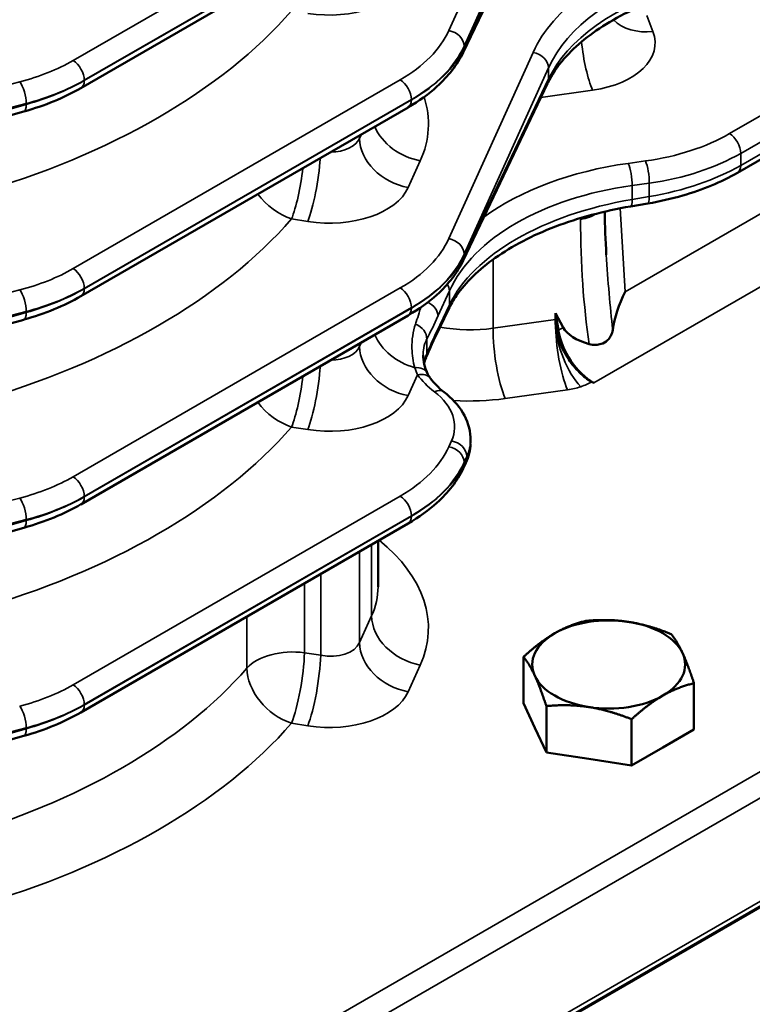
# Model space of a CAD drawing. Header units: inches. Extents: x 1 to 237, y 4 to 150.
# Tile 156 of 237: x 172.51 to 175.21, y 90.63 to 94.25. Entities that reach past the tile are written whole.
import ezdxf

# ---------------------------------------------------------------- set-up
doc = ezdxf.new("R2010")
doc.units = ezdxf.units.IN
doc.header["$LTSCALE"] = 7
doc.header["$MEASUREMENT"] = 0
doc.layers.add('Visible (ANSI)', color=7, linetype='Continuous', lineweight=50)
doc.layers.add('Visible Narrow (ANSI)', color=7, linetype='Continuous', lineweight=35)

msp = doc.modelspace()

# ---------------------------------------------------------------- linework, layer by layer
at = {"layer": 'Visible (ANSI)'}
for p, q in [((174.4552, 94.7802), (174.1452, 94.1292)), ((172.7393, 93.9979), (173.9424, 94.6925)), ((174.4552, 94.0147), (174.1452, 93.3637)), ((172.5292, 93.9115), (172.1462, 93.8043)), ((172.7393, 93.2324), (173.9424, 93.927)), ((175.5603, 93.9212), (175.1534, 93.6862)), ((174.8241, 93.5733), (174.7608, 93.5626)), ((174.0907, 93.1836), (174.0433, 93.0839)), ((172.5292, 93.1461), (172.1462, 93.0388)), ((172.7393, 92.4669), (173.9424, 93.1616)), ((174.4847, 93.1697), (174.4845, 93.1464)), ((174.5131, 93.1176), (174.4847, 93.1697)), ((174.4951, 93.1072), (174.4847, 93.1697)), ((174.6255, 92.9133), (174.6176, 92.9179)), ((174.1723, 92.6937), (174.1723, 92.7044)), ((174.1549, 92.6186), (174.1452, 92.5982)), ((172.7393, 91.7015), (173.9424, 92.3961)), ((172.5292, 92.3806), (172.1462, 92.2734)), ((173.8322, 92.3325), (173.8322, 92.1637)), ((174.367, 91.7356), (174.367, 91.906)), ((174.9938, 91.6386), (174.9938, 91.809)), ((173.4833, 89.9753), (176.5681, 91.7563)), ((173.4857, 89.9743), (176.5691, 91.7545)), ((174.409, 91.6451), (174.367, 91.7356)), ((174.451, 91.5546), (174.451, 91.7251)), ((174.7644, 91.5061), (174.7644, 91.6766)), ((174.451, 91.5546), (174.409, 91.6451)), ((174.9938, 91.6386), (174.8791, 91.5723)), ((172.5292, 91.6151), (172.148, 91.5084)), ((174.6077, 91.5304), (174.451, 91.5546)), ((174.8791, 91.5723), (174.7644, 91.5061)), ((174.7644, 91.5061), (174.6077, 91.5304))]:
    msp.add_line(p, q, dxfattribs=at)
for centre, major_axis, ratio, start_param, end_param in [((174.091, 94.155), (0.0542, -0.0258), 0.798634, 6.281894, 6.283185), ((174.4011, 94.0405), (0.0542, -0.0258), 0.798634, 0, 0.003352), ((172.513, 93.9693), (0.0162, -0.0578), 0.338147, 0, 0.005758), ((173.9124, 93.979), (0.03, -0.052), 0.57735, 0, 0.006133), ((174.814, 93.6325), (0.01, -0.0592), 0.201213, 0, 0.0052), ((174.091, 93.3895), (0.0542, -0.0258), 0.798634, 6.281881, 6.283185), ((174.8724, 93.2055), (-0.1356, -0.2516), 0.478848, 4.796225, 5.346121), ((172.513, 93.2038), (0.0162, -0.0578), 0.338147, 0, 0.005762), ((173.9124, 93.2135), (0.03, -0.052), 0.57735, 0, 0.006135), ((174.6483, 93.0565), (0.1345, -0.1618), 0.57836, 3.739661, 3.817666), ((174.6313, 93.0663), (0.0991, -0.1622), 0.60156, 4.121462, 5.447912), ((174.8721, 93.2054), (-0.366, -0.0685), 0.410754, 0.132698, 0.693399), ((173.9534, 93.0301), (0.0551, -0.0238), 0.758427, 6.282314, 6.284775), ((174.091, 92.624), (0.0542, -0.0258), 0.798634, 6.281864, 6.283185), ((173.9124, 92.4481), (0.03, -0.052), 0.57735, 0, 0.006139), ((172.513, 92.4384), (0.0162, -0.0578), 0.338147, 0, 0.005768), ((173.1422, 92.1814), (-0.6898, 0.0279), 0.602438, 3.165398, 3.165918), ((174.6804, 91.878), (-0.281, 0), 0.57735, 4.45059, 5.497787), ((174.6804, 91.878), (0.281, 0), 0.57735, 0.261799, 1.308997), ((174.6804, 91.878), (-0.281, 0), 0.57735, 5.497787, 6.544985), ((174.6804, 91.878), (0.281, 0), 0.57735, 5.497787, 6.544985), ((174.6804, 91.878), (-0.281, 0), 0.57735, 0.261799, 1.308997), ((174.6804, 91.878), (0.281, 0), 0.57735, 4.45059, 5.497787), ((172.513, 91.6729), (0.0162, -0.0578), 0.338147, 0, 0.005774)]:
    msp.add_ellipse(centre, major_axis=major_axis, ratio=ratio, start_param=start_param, end_param=end_param, dxfattribs=at)
for points, knots in [([(174.9248, 94.346), (174.8353, 94.3179), (174.7525, 94.2818), (174.6152, 94.2004), (174.5585, 94.1542), (174.4912, 94.0773), (174.4708, 94.0471), (174.4563, 94.0171)], [0, 0, 0, 0, 0.775134, 0.775134, 1.535188, 1.535188, 2.007377, 2.007377, 2.007377, 2.007377]), ([(174.1451, 94.1291), (174.1235, 94.0836), (174.0902, 94.0413), (174.0182, 93.976), (173.9827, 93.9504), (173.9433, 93.9276)], [0, 0, 0, 0, 0.564217, 0.564217, 0.97806, 0.97806, 0.97806, 0.97806]), ([(175.1535, 93.6864), (175.0947, 93.6524), (175.0259, 93.6239), (174.9114, 93.5908), (174.8685, 93.5809), (174.8247, 93.5735)], [0, 0, 0, 0, 0.6175873, 0.6175873, 0.9626442, 0.9626442, 0.9626442, 0.9626442]), ([(174.7608, 93.5627), (174.663, 93.5461), (174.5684, 93.5206), (174.4002, 93.4565), (174.3246, 93.417), (174.2027, 93.3306), (174.154, 93.2828), (174.1091, 93.2182), (174.0993, 93.2014), (174.0912, 93.1847)], [0, 0, 0, 0, 0.772944, 0.772944, 1.541793, 1.541793, 2.295743, 2.295743, 2.559268, 2.559268, 2.559268, 2.559268]), ([(174.1451, 93.3636), (174.1235, 93.3182), (174.0902, 93.2758), (174.0182, 93.2105), (173.9827, 93.185), (173.9433, 93.1621)], [0, 0, 0, 0, 0.5642193, 0.5642193, 0.9780809, 0.9780809, 0.9780809, 0.9780809]), ([(174.4844, 93.134), (174.4851, 93.1295), (174.4855, 93.1249), (174.487, 93.1138), (174.4881, 93.1072), (174.4925, 93.0873), (174.4966, 93.0738), (174.5099, 93.0394), (174.5206, 93.0186), (174.5452, 92.9821), (174.5585, 92.9662), (174.5871, 92.9385), (174.6023, 92.9267), (174.6176, 92.9179)], [0.000253, 0.000253, 0.000253, 0.000253, 0.040856, 0.040856, 0.0972047, 0.0972047, 0.2100105, 0.2100105, 0.3862111, 0.3862111, 0.5455191, 0.5455191, 0.7054811, 0.7054811, 0.7054811, 0.7054811]), ([(174.6087, 93.0566), (174.6165, 93.0544), (174.6244, 93.0534), (174.6395, 93.0536), (174.6465, 93.0548), (174.6598, 93.059), (174.669, 93.0631), (174.6818, 93.0761), (174.6856, 93.0813), (174.6916, 93.0938), (174.6938, 93.101), (174.695, 93.1088)], [-0.4631802, -0.4631802, -0.4631802, -0.4631802, -0.3444115, -0.3444115, -0.2357568, -0.2357568, -0.1246865, -0.1246865, -0.0651654, -0.0651654, -0.0000014, -0.0000014, -0.0000014, -0.0000014]), ([(174.0748, 92.8801), (174.1033, 92.8582), (174.127, 92.8325), (174.1605, 92.7762), (174.1704, 92.7446), (174.1721, 92.7104), (174.1722, 92.7073), (174.1722, 92.7043)], [0, 0, 0, 0, 0.326591, 0.326591, 0.6479569, 0.6479569, 0.6792345, 0.6792345, 0.6792345, 0.6792345]), ([(174.1451, 92.5982), (174.1235, 92.5527), (174.0902, 92.5103), (174.0182, 92.4451), (173.9827, 92.4195), (173.9433, 92.3967)], [0, 0, 0, 0, 0.5642224, 0.5642224, 0.9781084, 0.9781084, 0.9781084, 0.9781084])]:
    msp.add_open_spline(points, degree=3, knots=knots, dxfattribs=at)
for points in [[(172.7395, 93.998), (172.6784, 93.9628), (172.6067, 93.9334), (172.5301, 93.9119)], [(174.6659, 93.5436), (174.6665, 93.4906), (174.6684, 93.4377), (174.6715, 93.3851)], [(172.7395, 93.2325), (172.6784, 93.1973), (172.6067, 93.1679), (172.5301, 93.1464)], [(174.0432, 93.0841), (174.032, 93.0606), (174.0206, 93.0345), (174.0091, 93.0079)], [(173.9977, 93.0148), (173.9977, 93.0149), (173.9977, 93.015), (173.9977, 93.0152)], [(173.9977, 93.0148), (173.9978, 92.9952), (174.0032, 92.9705), (174.0133, 92.9495)], [(174.0085, 93.0063), (174.0053, 92.9989), (174.0028, 92.9918), (174.0011, 92.9851)], [(174.0135, 92.9492), (174.0165, 92.9431), (174.0198, 92.9374), (174.0234, 92.9322)], [(174.0248, 92.9304), (174.037, 92.9135), (174.0539, 92.8961), (174.0748, 92.8801)], [(174.1722, 92.69), (174.1717, 92.6662), (174.1658, 92.6421), (174.1555, 92.6199)], [(172.7395, 92.4671), (172.6784, 92.4318), (172.6067, 92.4024), (172.5301, 92.3809)], [(172.7395, 91.7016), (172.6784, 91.6664), (172.6067, 91.637), (172.5301, 91.6155)]]:
    msp.add_open_spline(points, degree=3, dxfattribs=at)
for points in [[(174.4817, 91.9927), (174.535, 92.0235), (174.5964, 92.0385)], [(174.5964, 92.0385), (174.6804, 92.046), (174.7531, 92.0347)], [(174.7531, 92.0347), (174.8259, 92.0235), (174.9099, 91.99)], [(174.367, 91.906), (174.4285, 91.962), (174.4817, 91.9927)], [(174.9099, 91.99), (174.9324, 91.962), (174.9518, 91.92)], [(174.9518, 91.92), (174.9713, 91.878), (174.9938, 91.809)], [(174.409, 91.836), (174.3895, 91.878), (174.367, 91.906)], [(174.451, 91.7251), (174.4285, 91.794), (174.409, 91.836)], [(174.9938, 91.809), (174.9324, 91.794), (174.8791, 91.7633)], [(174.8791, 91.7633), (174.8259, 91.7326), (174.7644, 91.6766)], [(174.6077, 91.7213), (174.535, 91.7326), (174.451, 91.7251)], [(174.7644, 91.6766), (174.6804, 91.7101), (174.6077, 91.7213)]]:
    msp.add_rational_spline(points, [1, 1.0379548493, 1], degree=2, dxfattribs=at)
at = {"layer": 'Visible Narrow (ANSI)'}
for p, q in [((174.4026, 94.8948), (174.0925, 94.2097)), ((174.149, 94.1526), (174.459, 94.8378)), ((173.9139, 94.7939), (172.7108, 94.0993)), ((174.459, 94.797), (174.149, 94.146)), ((172.7517, 94.0267), (173.9549, 94.7213)), ((173.9549, 94.72), (172.7517, 94.0253)), ((174.8431, 94.2064), (174.8209, 94.2645)), ((174.1324, 94.1888), (174.1324, 94.1889)), ((174.4026, 94.1294), (174.0925, 93.4442)), ((174.149, 94.146), (174.149, 94.1526)), ((174.149, 93.3871), (174.459, 94.0723)), ((174.459, 94.0723), (174.459, 94.0315)), ((172.5145, 94.0211), (172.1315, 93.9221)), ((173.9139, 94.0284), (172.7108, 93.3338)), ((172.7517, 94.0253), (172.7517, 94.0267)), ((172.7517, 94.0236), (172.7517, 94.0236)), ((174.459, 94.0315), (174.149, 93.3805)), ((175.5008, 94.0475), (175.1248, 93.8304)), ((174.4309, 93.9637), (174.6213, 93.9903)), ((172.1553, 93.8426), (172.5383, 93.9416)), ((172.5383, 93.9416), (172.5383, 93.9379)), ((172.7517, 93.2612), (173.9549, 93.9558)), ((173.9549, 93.9545), (172.7517, 93.2599)), ((173.9549, 93.9558), (173.9549, 93.9545)), ((175.1658, 93.7578), (175.5341, 93.9704)), ((172.5383, 93.9379), (172.1553, 93.8307)), ((175.5515, 93.9364), (175.1658, 93.7137)), ((173.771, 93.8281), (173.7643, 93.8131)), ((173.7643, 93.8131), (173.7643, 93.8242)), ((173.9431, 93.6324), (173.9875, 93.7306)), ((174.8155, 93.7299), (174.7522, 93.7211)), ((175.1658, 93.7137), (175.1658, 93.7578)), ((175.1658, 93.712), (175.1658, 93.712)), ((174.7663, 93.6395), (174.8296, 93.6484)), ((174.7663, 93.5883), (174.7663, 93.6395)), ((174.8296, 93.6484), (174.8296, 93.599)), ((174.7409, 93.2491), (175.3276, 93.5878)), ((174.8296, 93.599), (174.7663, 93.5883)), ((174.7409, 93.2491), (174.7229, 93.5558)), ((174.7658, 93.5742), (174.7658, 93.5742)), ((173.5144, 93.5167), (173.5739, 93.5073)), ((174.5768, 93.5199), (174.5768, 93.5151)), ((174.6255, 92.9133), (175.6965, 93.5317)), ((174.1324, 93.4234), (174.1324, 93.4234)), ((174.149, 93.3805), (174.149, 93.3871)), ((174.2557, 93.3681), (174.2557, 93.1144)), ((172.5145, 93.2556), (172.1315, 93.1566)), ((173.9139, 93.263), (172.7108, 92.5683)), ((172.7517, 93.2599), (172.7517, 93.2612)), ((172.7517, 93.2582), (172.7517, 93.2582)), ((174.0526, 93.1591), (174.0945, 93.2517)), ((174.0945, 93.2517), (174.0945, 93.2004)), ((172.7517, 92.4957), (173.9549, 93.1904)), ((173.9549, 93.189), (172.7517, 92.4944)), ((173.9549, 93.1904), (173.9549, 93.189)), ((174.0945, 93.2004), (174.047, 93.1007)), ((172.1553, 93.0771), (172.5383, 93.1761)), ((172.5383, 93.1724), (172.1553, 93.0652)), ((172.5383, 93.1761), (172.5383, 93.1724)), ((174.4845, 93.1464), (174.2557, 93.1144)), ((174.5131, 93.1176), (174.4951, 93.1072)), ((174.0071, 93.0947), (174.0072, 93.0947)), ((174.0114, 93.0211), (174.0114, 93.0742)), ((173.771, 93.0626), (173.7643, 93.0477)), ((173.7643, 93.0477), (173.7643, 93.0587)), ((173.9645, 92.9705), (173.9645, 92.9705)), ((173.9431, 92.8669), (173.9777, 92.9433)), ((174.3002, 92.8561), (174.529, 92.8881)), ((173.5144, 92.7512), (173.5739, 92.7418)), ((174.1022, 92.7002), (174.0925, 92.6787)), ((174.149, 92.6216), (174.1587, 92.6431)), ((174.1587, 92.6431), (174.1587, 92.6354)), ((174.1587, 92.6354), (174.149, 92.6151)), ((174.149, 92.6151), (174.149, 92.6216)), ((173.9139, 92.4975), (172.7108, 91.8029)), ((172.7517, 92.4944), (172.7517, 92.4957)), ((172.7517, 92.4927), (172.7517, 92.4927)), ((172.5145, 92.4902), (172.1315, 92.3912)), ((172.7517, 91.7303), (173.9549, 92.4249)), ((173.9549, 92.4236), (172.7517, 91.7289)), ((173.9549, 92.4249), (173.9549, 92.4236)), ((172.1553, 92.3117), (172.5383, 92.4107)), ((172.5383, 92.407), (172.1553, 92.2997)), ((172.5383, 92.4107), (172.5383, 92.407)), ((173.8087, 92.3189), (173.8087, 92.0566)), ((173.7643, 91.9584), (173.7643, 92.2933)), ((173.6214, 92.2107), (173.6214, 91.9118)), ((173.5618, 91.9212), (173.5618, 92.1764)), ((176.3853, 92.1464), (173.4444, 90.4485)), ((173.4853, 90.3759), (176.4219, 92.0714)), ((173.8087, 92.0566), (173.7643, 91.9584)), ((173.35, 92.0541), (173.35, 91.8644)), ((173.6214, 91.9118), (173.5618, 91.9212)), ((173.9431, 91.7777), (173.9875, 91.8759)), ((176.5607, 91.7708), (173.4853, 89.9953)), ((172.7517, 91.7289), (172.7517, 91.7303)), ((172.7517, 91.7273), (172.7517, 91.7273)), ((173.5144, 91.662), (173.5739, 91.6526)), ((172.1572, 91.5467), (172.5383, 91.6452)), ((172.5383, 91.6415), (172.1572, 91.5348)), ((172.5383, 91.6452), (172.5383, 91.6415))]:
    msp.add_line(p, q, dxfattribs=at)
for centre, major_axis, ratio, start_param, end_param in [((175.3781, 93.9535), (-1.0098, 0.0317), 0.597134, 5.214868, 6.040101), ((175.3767, 93.9054), (0.9498, -0.0317), 0.598357, 2.074544, 2.899777), ((173.6437, 94.4518), (0.3099, -0.0097), 0.597134, 4.504211, 6.040101), ((175.3767, 93.9145), (-0.9499, -0.0295), 0.555546, 5.178925, 6.004159), ((171.1208, 95.0638), (2.6895, -0.0843), 0.597134, 5.20492, 5.828085), ((175.3781, 93.8647), (1.0099, 0.0295), 0.556861, 2.343547, 2.343623), ((174.8478, 94.3587), (-0.1774, -0.068), 0.778131, 0.335223, 1.255541), ((173.426, 94.3298), (-0.6899, 0.0216), 0.597134, 2.37491, 2.898508), ((174.091, 94.1615), (0.0547, -0.0247), 0.778476, 0.343388, 1.883956), ((174.5411, 94.1708), (0.3099, -0.0097), 0.597134, 4.992904, 6.528793), ((174.626, 94.1426), (0.0263, -0.1882), 0.221372, 4.543436, 5.624168), ((173.4245, 94.2817), (0.7499, -0.0216), 0.595581, 5.51491, 6.038509), ((173.4245, 94.241), (-0.7499, -0.0202), 0.558522, 2.341136, 2.864734), ((174.091, 94.155), (0.0542, -0.0258), 0.798634, 0, 0.358794), ((174.4011, 94.0813), (0.0547, -0.0247), 0.778476, 0.343388, 1.883956), ((172.2229, 94.4006), (-0.6899, 0.0216), 0.597134, 2.025844, 2.37491), ((172.7093, 94.0512), (-0.03, 0.052), 0.57735, 3.926991, 5.462881), ((174.091, 94.155), (-0.0542, 0.0258), 0.798634, 2.572342, 2.574231), ((174.091, 94.155), (-0.0542, 0.0258), 0.798634, 2.685096, 2.685152), ((172.513, 93.973), (-0.015, 0.0581), 0.351937, 4.053341, 5.591336), ((172.2214, 94.3525), (0.7499, -0.0216), 0.595581, 5.165845, 5.51491), ((172.2214, 94.3119), (-0.7499, -0.0202), 0.558522, 1.99207, 2.341136), ((172.7093, 94.0498), (0.03, -0.052), 0.57735, 0.006127, 0.785398), ((173.9124, 93.9803), (-0.03, 0.052), 0.57735, 3.926991, 5.462881), ((174.4011, 94.0405), (0.0542, -0.0258), 0.798634, 0.003352, 0.358794), ((173.9124, 93.979), (0.03, -0.052), 0.57735, 0.006133, 0.785398), ((173.426, 94.1912), (0.6899, 0.0202), 0.556861, 5.587926, 5.587957), ((173.1375, 93.8838), (0.8798, -0.0276), 0.597134, 6.040101, 6.491579), ((172.513, 93.9693), (0.0162, -0.0578), 0.338147, 0.005758, 0.904824), ((173.9922, 93.8829), (-0.1731, 0.0783), 0.778476, 0.696514, 1.883956), ((173.6484, 93.8387), (-0.1198, 0.0103), 0.626627, 1.706438, 2.933635), ((173.9478, 93.7847), (-0.1731, 0.0783), 0.778476, 0.343388, 1.883956), ((174.6369, 94.1318), (-0.6899, 0.0216), 0.597134, 1.851311, 2.37491), ((175.1234, 93.7823), (-0.03, 0.052), 0.57735, 3.926991, 5.462881), ((173.5786, 93.6596), (0.0297, 0.1877), 0.166501, 3.792114, 5.186193), ((174.814, 93.6818), (-0.0083, 0.0594), 0.221372, 4.0836, 5.624168), ((174.6355, 94.0837), (0.7499, -0.0216), 0.595581, 4.991312, 5.51491), ((173.5191, 93.669), (-0.0297, -0.1877), 0.166501, 0.650521, 1.783779), ((175.0136, 93.1329), (-1.0098, 0.0317), 0.597134, 4.992904, 5.633489), ((174.7508, 93.673), (-0.0083, 0.0594), 0.221372, 4.0836, 5.624168), ((174.6355, 94.0002), (-0.7499, -0.0202), 0.558522, 1.817537, 2.341136), ((175.1234, 93.7382), (0.03, -0.052), 0.57735, 0.006139, 0.785398), ((173.6437, 93.6864), (0.3099, -0.0097), 0.597134, 4.504211, 6.040101), ((175.0122, 93.0848), (0.9498, -0.0317), 0.598357, 1.85258, 2.899777), ((173.5191, 93.669), (-0.1431, 0.125), 0.720324, 1.265816, 2.10457), ((175.0122, 93.0834), (-0.9499, -0.0295), 0.555546, 4.956961, 6.004159), ((174.7508, 93.6217), (0.01, -0.0592), 0.201213, 0.005211, 0.935915), ((174.814, 93.6325), (0.01, -0.0592), 0.201213, 0.0052, 0.935915), ((171.1208, 94.2984), (2.6895, -0.0843), 0.597134, 5.20492, 5.828085), ((174.5458, 93.582), (0.12, 0), 0.57735, 4.974188, 5.562557), ((174.8764, 93.5967), (-0.0255, -1.0443), 0.285877, 4.797605, 5.262953), ((173.426, 93.5643), (-0.6899, 0.0216), 0.597134, 2.37491, 2.898508), ((174.091, 93.3961), (0.0547, -0.0247), 0.778476, 0.343388, 1.883956), ((175.0136, 93.0336), (1.0099, 0.0295), 0.556861, 2.340319, 2.343623), ((173.4245, 93.5162), (0.7499, -0.0216), 0.595581, 5.51491, 6.038509), ((173.4245, 93.4756), (-0.7499, -0.0202), 0.558522, 2.341136, 2.864734), ((174.091, 93.3895), (0.0542, -0.0258), 0.798634, 0, 0.358794), ((174.8454, 93.6636), (0.0155, -1.0848), 0.169542, 4.969648, 5.246874), ((172.2229, 93.6352), (-0.6899, 0.0216), 0.597134, 2.025844, 2.37491), ((172.7093, 93.2857), (-0.03, 0.052), 0.57735, 3.926991, 5.462881), ((174.091, 93.3895), (-0.0542, 0.0258), 0.798634, 2.572342, 2.574231), ((174.091, 93.3895), (-0.0542, 0.0258), 0.798634, 2.685096, 2.685137), ((172.513, 93.2075), (-0.015, 0.0581), 0.351937, 4.053341, 5.591336), ((172.2214, 93.5871), (0.7499, -0.0216), 0.595581, 5.165845, 5.51491), ((172.2214, 93.5464), (-0.7499, -0.0202), 0.558522, 1.99207, 2.341136), ((172.7093, 93.2844), (0.03, -0.052), 0.57735, 0.006129, 0.785398), ((173.9124, 93.2149), (-0.03, 0.052), 0.57735, 3.926991, 5.462881), ((174.0366, 93.2606), (0.0547, -0.0247), 0.778476, 0.343388, 0.859609), ((173.9124, 93.2135), (0.03, -0.052), 0.57735, 0.006135, 0.785398), ((173.426, 93.4257), (0.6899, 0.0202), 0.556861, 5.587926, 5.587957), ((173.9947, 93.168), (0.0547, -0.0247), 0.778476, 0.343388, 1.54964), ((174.0366, 93.2094), (0.0542, -0.0258), 0.798634, 0, 0.358794), ((172.513, 93.2038), (0.0162, -0.0578), 0.338147, 0.005762, 0.904824), ((175.0136, 93.0336), (1.0099, 0.0295), 0.556861, 2.828322, 2.828349), ((173.9534, 93.0832), (0.0535, -0.0272), 0.82231, 0.380485, 1.682983), ((174.1522, 93.3521), (-0.3998, 0.0188), 0.60624, 1.366071, 1.861116), ((174.3049, 93.0085), (0.0263, -0.1882), 0.221372, 4.0836, 5.624168), ((174.5337, 93.0405), (-0.0263, 0.1882), 0.221372, 1.020115, 2.482575), ((174.5825, 93.0519), (-0.0611, 0.1799), 0.426246, 0.95825, 2.420616), ((173.9922, 93.1174), (0.1731, -0.0783), 0.778476, 3.838107, 4.915802), ((173.9891, 93.1097), (0.0542, -0.0258), 0.798634, 5.942212, 5.944416), ((173.9891, 93.1097), (0.0542, -0.0258), 0.798634, 0.003194, 0.358794), ((173.6484, 93.0732), (-0.1198, 0.0103), 0.626627, 1.706438, 2.933635), ((173.9478, 93.0193), (-0.1731, 0.0783), 0.778476, 0.343388, 1.883956), ((173.9534, 93.0301), (0.0551, -0.0238), 0.758427, 0.00159, 0.330206), ((173.5786, 92.8942), (-0.0297, -0.1877), 0.166501, 0.650521, 2.0446), ((173.9596, 92.923), (0.0539, 0.0263), 0.722117, 6.281216, 7.377552), ((173.9534, 93.0301), (0.0551, -0.0238), 0.758427, 6.056471, 6.057286), ((173.5191, 92.9036), (-0.0297, -0.1877), 0.166501, 0.650521, 1.783779), ((173.9762, 92.8952), (0.0487, 0.0351), 0.729077, 0.002662, 1.06024), ((174.3992, 93.0448), (-0.4599, 0.0144), 0.597134, 0.430533, 0.692001), ((174.4799, 92.9987), (0.1898, -0.0058), 0.597148, 4.99199, 5.272635), ((174.4799, 92.9987), (0.1898, -0.0058), 0.597148, 5.272635, 5.542115), ((173.6437, 92.9209), (0.3099, -0.0097), 0.597134, 4.504211, 6.040101), ((174.0381, 92.8326), (0.0366, 0.0476), 0.617911, 6.279536, 7.145715), ((173.7738, 92.7594), (-0.3399, 0.0107), 0.597134, 2.898508, 3.833594), ((174.1475, 93.1997), (0.5899, -0.0185), 0.597134, 4.667169, 4.992904), ((173.5191, 92.9036), (-0.1431, 0.125), 0.720324, 1.265816, 2.10457), ((171.1208, 93.5329), (2.6895, -0.0843), 0.597134, 5.20492, 5.828085), ((173.426, 92.7989), (-0.6899, 0.0216), 0.597134, 2.37491, 2.898508), ((174.091, 92.6306), (0.0547, -0.0247), 0.778476, 0.343388, 1.883956), ((174.1007, 92.6521), (0.0547, -0.0247), 0.778476, 0.343388, 1.883956), ((173.7738, 92.637), (0.34, 0.0099), 0.556861, 0.140713, 0.141158), ((173.7723, 92.7113), (0.4, -0.0106), 0.594218, 6.03713, 6.29851), ((173.7723, 92.6868), (-0.4, -0.01), 0.559973, 2.865811, 3.127611), ((173.7723, 92.6868), (-0.4, -0.01), 0.559973, 3.15088, 3.15629), ((173.4245, 92.7508), (0.7499, -0.0216), 0.595581, 5.51491, 6.038509), ((173.4245, 92.7101), (-0.7499, -0.0202), 0.558522, 2.341136, 2.864734), ((174.1007, 92.6444), (-0.0542, 0.0258), 0.798634, 2.6515, 2.652065), ((174.091, 92.624), (0.0542, -0.0258), 0.798634, 0, 0.358794), ((174.1007, 92.6444), (0.0542, -0.0258), 0.798634, 6.044979, 6.045345), ((174.1007, 92.6444), (0.0542, -0.0258), 0.798634, 0, 0.358794), ((172.2229, 92.8697), (-0.6899, 0.0216), 0.597134, 2.025844, 2.37491), ((172.7093, 92.5202), (-0.03, 0.052), 0.57735, 3.926991, 5.462881), ((174.091, 92.624), (-0.0542, 0.0258), 0.798634, 2.572342, 2.574231), ((174.091, 92.624), (-0.0542, 0.0258), 0.798634, 2.685096, 2.685116), ((172.2214, 92.8216), (0.7499, -0.0216), 0.595581, 5.165845, 5.51491), ((172.2214, 92.7809), (-0.7499, -0.0202), 0.558522, 1.99207, 2.341136), ((172.7093, 92.5189), (0.03, -0.052), 0.57735, 0.00613, 0.785398), ((173.9124, 92.4494), (-0.03, 0.052), 0.57735, 3.926991, 5.462881), ((172.513, 92.4421), (-0.015, 0.0581), 0.351937, 4.053341, 5.591336), ((173.9124, 92.4481), (0.03, -0.052), 0.57735, 0.006139, 0.785398), ((173.426, 92.6603), (0.6899, 0.0202), 0.556861, 5.587926, 5.587957), ((172.513, 92.4384), (0.0162, -0.0578), 0.338147, 0.005768, 0.904824), ((173.1375, 92.0291), (0.8798, -0.0276), 0.597134, 6.040101, 6.955534), ((173.1422, 92.1814), (-0.6898, 0.0279), 0.602438, 2.904118, 3.165398), ((173.9922, 92.0282), (-0.1731, 0.0783), 0.778476, 0.343388, 1.883956), ((173.6484, 91.984), (-0.1198, 0.0103), 0.626627, 1.397746, 2.933635), ((173.9478, 91.93), (-0.1731, 0.0783), 0.778476, 0.343388, 1.883956), ((173.5191, 91.8143), (-0.19, 0), 0.57735, 4.485496, 5.80937), ((173.5191, 91.8143), (-0.0297, -0.1877), 0.166501, 0.650521, 2.202822), ((173.5786, 91.8049), (-0.0297, -0.1877), 0.166501, 0.650521, 2.202822), ((171.1254, 92.596), (-2.4995, 0.0845), 0.598605, 2.064855, 2.68802), ((173.5191, 91.8143), (-0.1431, 0.125), 0.720324, 0.566999, 2.10457), ((172.2229, 92.1042), (-0.6899, 0.0216), 0.597134, 2.025844, 2.37491), ((172.7093, 91.7548), (-0.03, 0.052), 0.57735, 3.926991, 5.462881), ((173.6437, 91.8317), (0.3099, -0.0097), 0.597134, 4.504211, 6.040101), ((172.513, 91.6766), (-0.015, 0.0581), 0.351937, 4.053341, 5.591336), ((172.2214, 92.0561), (0.7499, -0.0216), 0.595581, 5.165845, 5.51491), ((172.2214, 92.0155), (-0.7499, -0.0202), 0.558522, 1.99207, 2.341136), ((172.7093, 91.7534), (0.03, -0.052), 0.57735, 0.006132, 0.785398), ((171.1208, 92.4437), (2.6895, -0.0843), 0.597134, 5.20492, 5.828085), ((172.513, 91.6729), (0.0162, -0.0578), 0.338147, 0.005774, 0.904824), ((174.6804, 91.6871), (-0.281, 0), 0.57735, 0.258597, 0.261799), ((174.6804, 91.6871), (-0.281, 0), 0.57735, 0.261799, 0.265002), ((174.6804, 91.6871), (-0.281, 0), 0.57735, 2.350901, 2.356194), ((174.6804, 91.6871), (-0.281, 0), 0.57735, 2.356194, 2.361488), ((174.6804, 91.6871), (0.281, 0), 0.57735, 4.444403, 4.45059), ((174.6804, 91.6871), (-0.281, 0), 0.57735, 1.308997, 1.315184)]:
    msp.add_ellipse(centre, major_axis=major_axis, ratio=ratio, start_param=start_param, end_param=end_param, dxfattribs=at)
for points, knots in [([(173.9892, 93.1911), (173.9872, 93.1845), (173.9853, 93.1779), (173.9832, 93.1713), (173.9798, 93.1602), (173.9762, 93.1491), (173.9725, 93.1381), (173.9716, 93.1354), (173.9706, 93.1326), (173.9697, 93.1299)], [0.1150856, 0.1150856, 0.1150856, 0.1150856, 0.2082713, 0.2082713, 0.2082713, 0.3663046, 0.3663046, 0.3663046, 0.4053327, 0.4053327, 0.4053327, 0.4053327]), ([(173.9697, 93.1299), (173.9604, 93.1032), (173.9528, 93.0497), (173.9608, 92.9919), (173.9675, 92.9696)], [-0.6699663, -0.6699663, -0.6699663, -0.6699663, -0.2871284, 0, 0, 0, 0]), ([(173.9977, 93.0152), (173.9977, 93.0217), (173.9981, 93.0281), (174.0005, 93.0456), (174.0034, 93.0563), (174.0088, 93.069), (174.01, 93.0716), (174.0114, 93.0742)], [0.3638854, 0.3638854, 0.3638854, 0.3638854, 0.4558978, 0.4558978, 0.6246376, 0.6246376, 0.6699663, 0.6699663, 0.6699663, 0.6699663])]:
    msp.add_open_spline(points, degree=3, knots=knots, dxfattribs=at)
for points in [[(174.0114, 93.0742), (174.0251, 93.1012), (174.0389, 93.1287), (174.0526, 93.1591)], [(174.047, 93.1007), (174.0351, 93.0757), (174.0232, 93.0486), (174.0114, 93.0211)], [(174.0114, 93.0211), (174.0065, 93.0097), (174.0029, 92.9984), (174.0006, 92.9875)], [(173.9675, 92.9696), (173.9703, 92.9604), (173.9737, 92.9516), (173.9777, 92.9433)], [(173.999, 92.9447), (173.999, 92.9446), (173.999, 92.9446), (173.999, 92.9446)], [(174.0139, 92.9399), (174.0139, 92.9399), (174.0139, 92.9399), (174.0139, 92.9399)]]:
    msp.add_open_spline(points, degree=3, dxfattribs=at)

doc.saveas('drawing.dxf')
